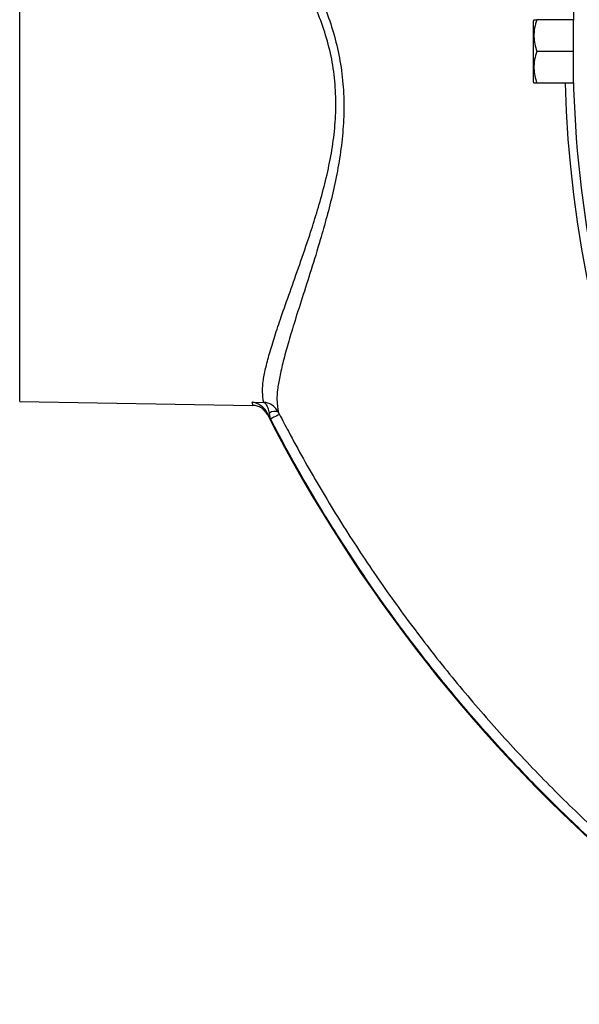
# Model space of a CAD drawing. Header units: millimetres. Extents: x 2259 to 4627, y 1080 to 5786.
# Tile 9 of 21: x 2259 to 2595, y 4029 to 4619. Entities that reach past the tile are written whole.
import ezdxf

# ---------------------------------------------------------------- set-up
doc = ezdxf.new("R2010")
doc.units = ezdxf.units.MM
doc.header["$LTSCALE"] = 2

msp = doc.modelspace()

# ---------------------------------------------------------------- linework, layer by layer
at = {"color": 7, "linetype": 'Continuous', "lineweight": 25}
for p, q in [((2258.83, 4390.43), (2258.83, 4810.43)), ((2567.41, 4619.43), (2566.83, 4618.43)), ((2566.83, 4618.43), (2566.83, 4582.43)), ((2591.09, 4619.43), (2569.11, 4619.43)), ((2590.83, 4600.43), (2569.11, 4600.43)), ((2566.83, 4582.43), (2567.41, 4581.43)), ((2591.09, 4581.43), (2569.11, 4581.43)), ((2258.83, 4390.43), (2398.7, 4387.99)), ((2398.25, 4389.94), (2405.21, 4389.82)), ((2409.22, 4379.84), (2407.33, 4383.53)), ((2413.98, 4384.03), (2414.71, 4382.59)), ((2409.38, 4379.84), (2408.69, 4383.44)), ((2409.38, 4379.84), (2409.22, 4379.84))]:
    msp.add_line(p, q, dxfattribs=at)
at = {"color": 7, "linetype": 'Continuous', "lineweight": 25, "flags": 128}
msp.add_lwpolyline([(2414.71, 4382.59), (2414.57, 4382.52), (2414.24, 4382.35), (2413.74, 4382.09), (2413.08, 4381.74), (2412.28, 4381.33), (2411.37, 4380.86), (2410.4, 4380.36), (2409.38, 4379.84)], dxfattribs=at)
at = {"color": 7, "linetype": 'Continuous', "lineweight": 25}
for centre, radius, start, end in [((3278.83, 4600.43), 688, 170.06289, 180), ((3278.83, 4600.43), 688, 180, 189.94027), ((3278.83, 4600.43), 693, 181.57108, 267.02226), ((2411.88, 4378.84), 5.6, 67.98795, 124.76513), ((3223.23, 4800.66), 916.7, 207.13548, 229.27858), ((3223.23, 4800.66), 916.35, 207.3377, 229.27858)]:
    msp.add_arc(centre, radius, start, end, dxfattribs=at)
for points, knots in [([(2313.59, 4819.41), (2314.21, 4818.43), (2315.46, 4816.47), (2319.18, 4811.28), (2324.12, 4804.6), (2330.32, 4796.33), (2337.69, 4786.59), (2346.08, 4775.52), (2355.66, 4762.84), (2366.43, 4748.54), (2378.26, 4732.59), (2390.44, 4715.71), (2401.83, 4699.27), (2412.26, 4683.51), (2421.53, 4668.54), (2430.25, 4652.93), (2437.72, 4637.55), (2443.77, 4622.48), (2448.34, 4607.85), (2451.64, 4592.66), (2453.3, 4577.07), (2453.46, 4561.33), (2452.26, 4545.72), (2449.92, 4530.43), (2446.81, 4515.51), (2443.14, 4501.13), (2438.69, 4485.57), (2433.64, 4469.12), (2428.25, 4452.27), (2423.57, 4437.57), (2419.8, 4424.98), (2416.88, 4414.33), (2414.71, 4405.02), (2413.36, 4397.28), (2413.1, 4391.23), (2413.56, 4386.66), (2413.84, 4384.9), (2413.98, 4384.03)], [0, 0, 0, 0, 0.029362, 0.059211, 0.089161, 0.119034, 0.150081, 0.181208, 0.212278, 0.247616, 0.283082, 0.318572, 0.353943, 0.381552, 0.409231, 0.436874, 0.464436, 0.487478, 0.510566, 0.533573, 0.557384, 0.58129, 0.605131, 0.629421, 0.653794, 0.678193, 0.702518, 0.736154, 0.769868, 0.803491, 0.831999, 0.860639, 0.889262, 0.917748, 0.945134, 0.972591, 1, 1, 1, 1]), ([(2405.21, 4389.82), (2405.07, 4390.71), (2404.8, 4392.48), (2404.44, 4396.8), (2404.78, 4402.49), (2406.24, 4409.87), (2408.61, 4418.97), (2411.79, 4429.39), (2415.89, 4441.67), (2420.95, 4455.99), (2426.79, 4472.4), (2432.27, 4488.38), (2437.11, 4503.48), (2441.1, 4517.38), (2444.55, 4531.85), (2447.16, 4546.65), (2448.59, 4561.74), (2448.59, 4576.92), (2447.01, 4591.99), (2443.68, 4606.62), (2439.01, 4620.67), (2432.79, 4635.17), (2425.06, 4649.95), (2416.02, 4664.94), (2406.43, 4679.26), (2395.62, 4694.36), (2383.79, 4710.14), (2371.12, 4726.37), (2358.82, 4741.67), (2347.62, 4755.4), (2337.65, 4767.58), (2328.91, 4778.22), (2321.23, 4787.59), (2314.77, 4795.53), (2309.63, 4801.96), (2305.99, 4806.62), (2304.68, 4808.45), (2304.1, 4809.27)], [0, 0, 0, 0, 0.025932, 0.051904, 0.077818, 0.106927, 0.136176, 0.165442, 0.194574, 0.228738, 0.262994, 0.29717, 0.321595, 0.346096, 0.370566, 0.394947, 0.418539, 0.442203, 0.465757, 0.488542, 0.511421, 0.53425, 0.561952, 0.589742, 0.617573, 0.645331, 0.681267, 0.717322, 0.753352, 0.789256, 0.820904, 0.852609, 0.884234, 0.914664, 0.945173, 0.975578, 1, 1, 1, 1]), ([(2569.11, 4619.43), (2568.61, 4617.79), (2567.62, 4614.45), (2567.26, 4609.51), (2567.79, 4604.79), (2568.67, 4601.9), (2569.11, 4600.43)], [0, 0, 0, 0, 0.2646091, 0.5349498, 0.7653476, 1, 1, 1, 1]), ([(2567.53, 4619.43), (2567.5, 4619.43), (2567.44, 4619.43), (2568.15, 4619.43), (2568.88, 4619.43), (2569.11, 4619.43)], [0, 0, 0, 0, 0.249773, 0.764242, 1, 1, 1, 1]), ([(2569.11, 4600.43), (2568.61, 4598.79), (2567.62, 4595.45), (2567.26, 4590.51), (2567.79, 4585.79), (2568.67, 4582.9), (2569.11, 4581.43)], [0, 0, 0, 0, 0.264604, 0.53495, 0.765342, 1, 1, 1, 1]), ([(2569.11, 4581.43), (2568.88, 4581.43), (2568.16, 4581.43), (2567.44, 4581.43), (2567.51, 4581.43), (2567.53, 4581.43)], [0, 0, 0, 0, 0.235755, 0.737375, 1, 1, 1, 1]), ([(2398.7, 4387.99), (2398.75, 4388.03), (2398.89, 4388.14), (2398.5, 4389.23), (2398.25, 4389.94)], [0, 0, 0, 0, 0.347412, 1, 1, 1, 1]), ([(2407.33, 4383.53), (2406.83, 4384.53), (2406.21, 4385.39), (2405.17, 4386.52), (2404.8, 4386.86), (2404.05, 4387.49), (2403.67, 4387.78), (2402.88, 4388.29), (2402.48, 4388.53), (2401.65, 4388.94), (2401.23, 4389.13), (2400.39, 4389.44), (2399.96, 4389.58), (2399.32, 4389.74), (2399.11, 4389.79), (2398.68, 4389.87), (2398.46, 4389.91), (2398.25, 4389.94)], [0, 0, 0, 0, 0.25, 0.25, 0.375, 0.375, 0.5, 0.5, 0.625, 0.625, 0.75, 0.75, 0.875, 0.875, 0.9375, 0.9375, 1, 1, 1, 1]), ([(2413.98, 4384.03), (2413.34, 4385.02), (2411.93, 4387.21), (2409.3, 4388.82), (2407.36, 4389.46), (2406.53, 4389.65), (2406.03, 4389.73), (2405.72, 4389.77), (2405.53, 4389.79), (2405.41, 4389.8), (2405.33, 4389.81), (2405.29, 4389.81), (2405.26, 4389.82), (2405.24, 4389.82), (2405.23, 4389.82), (2405.22, 4389.82), (2405.21, 4389.82)], [0, 0, 0, 0, 0.313069, 0.689235, 0.811618, 0.883978, 0.928139, 0.955398, 0.972292, 0.982785, 0.989299, 0.993347, 0.995868, 0.997001, 0.997452, 1, 1, 1, 1]), ([(2408.69, 4383.44), (2408.44, 4384.47), (2407.9, 4386.75), (2406.85, 4388.53), (2406.07, 4389.31), (2405.74, 4389.56), (2405.53, 4389.68), (2405.41, 4389.74), (2405.33, 4389.77), (2405.29, 4389.79), (2405.26, 4389.8), (2405.24, 4389.81), (2405.23, 4389.81), (2405.22, 4389.81), (2405.22, 4389.82), (2405.21, 4389.82), (2405.21, 4389.82)], [0, 0, 0, 0, 0.31301, 0.689127, 0.81268, 0.885154, 0.929155, 0.956197, 0.972897, 0.983222, 0.98961, 0.993564, 0.996018, 0.997003, 0.997449, 1, 1, 1, 1]), ([(2407.43, 4382.55), (2407.01, 4383.36), (2406.5, 4384.1), (2405.59, 4385.09), (2405.26, 4385.41), (2404.56, 4385.98), (2404.2, 4386.24), (2403.06, 4386.95), (2402.22, 4387.33), (2400.93, 4387.71), (2400.5, 4387.81), (2399.61, 4387.95), (2399.15, 4387.99), (2398.7, 4387.99)], [0, 0, 0, 0, 0.25, 0.25, 0.375, 0.375, 0.5, 0.5, 0.75, 0.75, 0.875, 0.875, 1, 1, 1, 1])]:
    msp.add_open_spline(points, degree=3, knots=knots, dxfattribs=at)
msp.add_open_spline([(2407.33, 4383.53), (2407.53, 4382.88), (2407.56, 4382.56), (2407.43, 4382.55)], degree=3, dxfattribs=at)
at = {"color": 8, "linetype": 'Continuous', "lineweight": 25}
for points, knots in [([(3149.11, 3920), (3140.9, 3919.84), (3118.05, 3919.4), (3080.5, 3920.8), (3036.59, 3924.52), (2992.89, 3930.69), (2949.61, 3939.27), (2906.98, 3950.32), (2867.02, 3963.34), (2829.73, 3977.92), (2794.99, 3993.58), (2761.11, 4011.01), (2727.69, 4030.42), (2694.92, 4051.91), (2662.85, 4075.41), (2631.94, 4100.42), (2602.61, 4126.36), (2574.79, 4153.08), (2548.52, 4180.52), (2523.39, 4209.02), (2499.24, 4238.81), (2476.15, 4269.87), (2454.18, 4302.21), (2433.62, 4335.45), (2418.96, 4361.5), (2411.16, 4376.44), (2409.38, 4379.84)], [0, 0, 0, 0, 0.026776, 0.0745385, 0.1224625, 0.1704496, 0.2184141, 0.2662857, 0.3140132, 0.3553895, 0.3968209, 0.4382521, 0.4796284, 0.5227941, 0.566013, 0.6092465, 0.6524321, 0.6937028, 0.7350089, 0.7763151, 0.817586, 0.8600436, 0.9025397, 0.9450355, 0.9874925, 1, 1, 1, 1]), ([(2414.71, 4382.59), (2416.47, 4379.21), (2424.05, 4364.69), (2438.25, 4339.44), (2458.04, 4307.3), (2479.16, 4276.02), (2501.76, 4245.35), (2525.86, 4215.38), (2551.45, 4186.17), (2578.26, 4158.08), (2606.01, 4131.39), (2634.58, 4106.07), (2663.95, 4082.16), (2694.37, 4059.63), (2726.29, 4038.36), (2759.76, 4018.57), (2794.7, 4000.36), (2830.57, 3984.04), (2868.54, 3969.15), (2908.7, 3956.07), (2951, 3945.11), (2993.94, 3936.58), (3037.31, 3930.52), (3079.96, 3926.71), (3108.15, 3926.08), (3121.76, 3925.78)], [0, 0, 0, 0, 0.012901, 0.055469, 0.098075, 0.14068, 0.18325, 0.227045, 0.27088, 0.314714, 0.35851, 0.401216, 0.443965, 0.4867, 0.529388, 0.573805, 0.618286, 0.662767, 0.707183, 0.756356, 0.805676, 0.855093, 0.904532, 0.953907, 1, 1, 1, 1])]:
    msp.add_open_spline(points, degree=3, knots=knots, dxfattribs=at)

doc.saveas('drawing.dxf')
